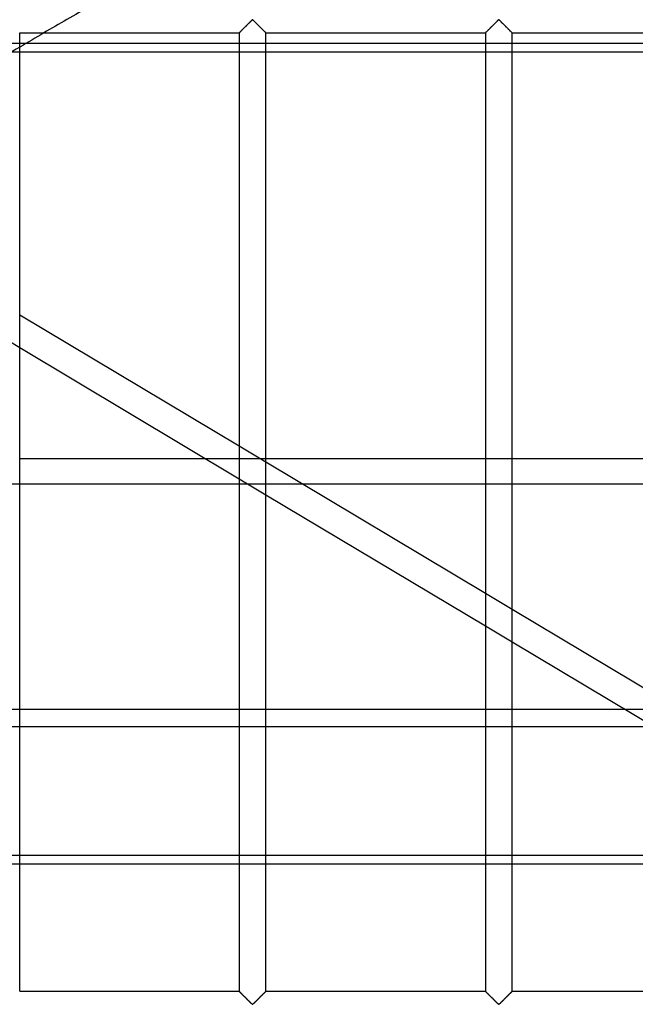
# Model space of a CAD drawing. Header units: millimetres. Extents: x -572 to 572, y -572 to 572.
# Tile 33 of 59: x -273 to -158, y 276 to 459. Entities that reach past the tile are written whole.
import ezdxf

# ---------------------------------------------------------------- set-up
doc = ezdxf.new("R2010")
doc.units = ezdxf.units.MM
doc.layers.add('MAIN-1', color=7, linetype='Continuous')
doc.layers.add('MAIN-2', color=7, linetype='Continuous')

msp = doc.modelspace()

# ---------------------------------------------------------------- linework, layer by layer
at = {"layer": 'MAIN-1'}
for p, q in [((-229.99, 459.06), (-229.89, 459.16)), ((-229.89, 459.16), (-229.8, 459.24)), ((-229.8, 459.24), (-229.69, 459.3)), ((-229.69, 459.3), (-229.61, 459.27)), ((-229.61, 459.27), (-229.56, 459.23)), ((-229.56, 459.23), (-229.51, 459.18)), ((-229.51, 459.18), (-229.45, 459.13)), ((-229.45, 459.13), (-229.4, 459.08)), ((-184.05, 459.06), (-183.96, 459.16)), ((-183.96, 459.16), (-183.86, 459.24)), ((-183.86, 459.24), (-183.75, 459.3)), ((-183.75, 459.3), (-183.68, 459.27)), ((-183.68, 459.27), (-183.62, 459.23)), ((-183.62, 459.23), (-183.57, 459.18)), ((-183.57, 459.18), (-183.52, 459.13)), ((-183.52, 459.13), (-183.46, 459.08)), ((-231.87, 457.19), (-231.78, 457.28)), ((-231.78, 457.28), (-231.68, 457.38)), ((-231.68, 457.38), (-231.58, 457.48)), ((-231.58, 457.48), (-231.47, 457.59)), ((-231.47, 457.59), (-231.37, 457.7)), ((-231.37, 457.7), (-231.25, 457.81)), ((-231.25, 457.81), (-231.14, 457.92)), ((-231.14, 457.92), (-231.02, 458.04)), ((-231.02, 458.04), (-230.9, 458.16)), ((-230.9, 458.16), (-230.78, 458.28)), ((-230.78, 458.28), (-230.66, 458.4)), ((-230.66, 458.4), (-230.54, 458.52)), ((-230.54, 458.52), (-230.42, 458.63)), ((-230.42, 458.63), (-230.31, 458.75)), ((-230.31, 458.75), (-230.2, 458.86)), ((-230.2, 458.86), (-230.09, 458.96)), ((-230.09, 458.96), (-229.99, 459.06)), ((-229.4, 459.08), (-229.34, 459.02)), ((-229.34, 459.02), (-229.28, 458.96)), ((-229.28, 458.96), (-229.22, 458.9)), ((-229.22, 458.9), (-229.16, 458.84)), ((-229.16, 458.84), (-229.09, 458.78)), ((-229.09, 458.78), (-229.03, 458.71)), ((-229.03, 458.71), (-228.96, 458.65)), ((-228.96, 458.65), (-228.9, 458.58)), ((-228.9, 458.58), (-228.83, 458.51)), ((-228.83, 458.51), (-228.76, 458.45)), ((-228.76, 458.45), (-228.69, 458.38)), ((-228.69, 458.38), (-228.62, 458.31)), ((-228.62, 458.31), (-228.56, 458.24)), ((-228.56, 458.24), (-228.49, 458.17)), ((-228.49, 458.17), (-228.42, 458.1)), ((-228.42, 458.1), (-228.35, 458.03)), ((-228.35, 458.03), (-228.28, 457.97)), ((-228.28, 457.97), (-228.21, 457.9)), ((-228.21, 457.9), (-228.15, 457.83)), ((-228.15, 457.83), (-228.08, 457.77)), ((-228.08, 457.77), (-228.02, 457.7)), ((-228.02, 457.7), (-227.95, 457.64)), ((-227.95, 457.64), (-227.89, 457.58)), ((-227.89, 457.58), (-227.83, 457.52)), ((-227.83, 457.52), (-227.77, 457.46)), ((-227.77, 457.46), (-227.71, 457.4)), ((-227.71, 457.4), (-227.66, 457.34)), ((-227.66, 457.34), (-227.6, 457.29)), ((-227.6, 457.29), (-227.55, 457.24)), ((-185.93, 457.19), (-185.84, 457.28)), ((-185.84, 457.28), (-185.74, 457.38)), ((-185.74, 457.38), (-185.64, 457.48)), ((-185.64, 457.48), (-185.54, 457.59)), ((-185.54, 457.59), (-185.43, 457.7)), ((-185.43, 457.7), (-185.32, 457.81)), ((-185.32, 457.81), (-185.2, 457.92)), ((-185.2, 457.92), (-185.08, 458.04)), ((-185.08, 458.04), (-184.96, 458.16)), ((-184.96, 458.16), (-184.84, 458.28)), ((-184.84, 458.28), (-184.72, 458.4)), ((-184.72, 458.4), (-184.6, 458.52)), ((-184.6, 458.52), (-184.49, 458.63)), ((-184.49, 458.63), (-184.37, 458.75)), ((-184.37, 458.75), (-184.26, 458.86)), ((-184.26, 458.86), (-184.15, 458.96)), ((-184.15, 458.96), (-184.05, 459.06)), ((-183.46, 459.08), (-183.4, 459.02)), ((-183.4, 459.02), (-183.34, 458.96)), ((-183.34, 458.96), (-183.28, 458.9)), ((-183.28, 458.9), (-183.22, 458.84)), ((-183.22, 458.84), (-183.16, 458.78)), ((-183.16, 458.78), (-183.09, 458.71)), ((-183.09, 458.71), (-183.02, 458.65)), ((-183.02, 458.65), (-182.96, 458.58)), ((-182.96, 458.58), (-182.89, 458.51)), ((-182.89, 458.51), (-182.82, 458.45)), ((-182.82, 458.45), (-182.76, 458.38)), ((-182.76, 458.38), (-182.69, 458.31)), ((-182.69, 458.31), (-182.62, 458.24)), ((-182.62, 458.24), (-182.55, 458.17)), ((-182.55, 458.17), (-182.48, 458.1)), ((-182.48, 458.1), (-182.41, 458.03)), ((-182.41, 458.03), (-182.34, 457.97)), ((-182.34, 457.97), (-182.28, 457.9)), ((-182.28, 457.9), (-182.21, 457.83)), ((-182.21, 457.83), (-182.14, 457.77)), ((-182.14, 457.77), (-182.08, 457.7)), ((-182.08, 457.7), (-182.02, 457.64)), ((-182.02, 457.64), (-181.95, 457.58)), ((-181.95, 457.58), (-181.89, 457.52)), ((-181.89, 457.52), (-181.83, 457.46)), ((-181.83, 457.46), (-181.78, 457.4)), ((-181.78, 457.4), (-181.72, 457.34)), ((-181.72, 457.34), (-181.66, 457.29)), ((-181.66, 457.29), (-181.61, 457.24)), ((-273.13, 278.12), (-273.13, 456.88)), ((-273.13, 456.88), (-232.19, 456.88)), ((-232.19, 456.88), (-232.19, 278.12)), ((-232.19, 456.88), (-232.18, 456.88)), ((-232.18, 456.88), (-232.16, 456.9)), ((-232.16, 456.9), (-232.12, 456.94)), ((-232.12, 456.94), (-232.08, 456.98)), ((-232.08, 456.98), (-232.02, 457.04)), ((-232.02, 457.04), (-231.95, 457.11)), ((-231.95, 457.11), (-231.87, 457.19)), ((-227.55, 457.24), (-227.5, 457.19)), ((-227.5, 457.19), (-227.45, 457.14)), ((-227.45, 457.14), (-227.41, 457.09)), ((-227.41, 457.09), (-227.37, 457.05)), ((-227.37, 457.05), (-227.33, 457.02)), ((-227.33, 457.02), (-227.3, 456.98)), ((-227.3, 456.98), (-227.27, 456.96)), ((-227.27, 456.96), (-227.25, 456.93)), ((-227.25, 456.93), (-227.22, 456.91)), ((-227.22, 456.91), (-227.21, 456.9)), ((-227.21, 456.9), (-227.2, 456.88)), ((-227.2, 456.88), (-227.19, 456.88)), ((-227.19, 278.12), (-227.19, 456.88)), ((-227.19, 456.88), (-227.19, 456.88)), ((-227.19, 456.88), (-186.25, 456.88)), ((-186.25, 456.88), (-186.25, 278.12)), ((-186.25, 456.88), (-186.24, 456.88)), ((-186.24, 456.88), (-186.22, 456.9)), ((-186.22, 456.9), (-186.19, 456.94)), ((-186.19, 456.94), (-186.14, 456.98)), ((-186.14, 456.98), (-186.08, 457.04)), ((-186.08, 457.04), (-186.01, 457.11)), ((-186.01, 457.11), (-185.93, 457.19)), ((-181.61, 457.24), (-181.56, 457.19)), ((-181.56, 457.19), (-181.51, 457.14)), ((-181.51, 457.14), (-181.47, 457.09)), ((-181.47, 457.09), (-181.43, 457.05)), ((-181.43, 457.05), (-181.39, 457.02)), ((-181.39, 457.02), (-181.36, 456.98)), ((-181.36, 456.98), (-181.33, 456.96)), ((-181.33, 456.96), (-181.31, 456.93)), ((-181.31, 456.93), (-181.29, 456.91)), ((-181.29, 456.91), (-181.27, 456.9)), ((-181.27, 456.9), (-181.26, 456.88)), ((-181.26, 456.88), (-181.25, 456.88)), ((-181.25, 278.12), (-181.25, 456.88)), ((-181.25, 456.88), (-181.25, 456.88)), ((-181.25, 456.88), (-140.31, 456.88)), ((-232.19, 454.87), (-272.02, 454.87)), ((-186.25, 454.87), (-227.19, 454.87)), ((-140.31, 454.87), (-181.25, 454.87)), ((-273.13, 453.33), (-232.19, 453.33)), ((-227.19, 453.33), (-186.25, 453.33)), ((-181.25, 453.33), (-140.31, 453.33)), ((-273.13, 404.29), (-232.19, 379.83)), ((-273.13, 398.17), (-232.19, 373.72)), ((-273.13, 377.49), (-238.51, 377.49)), ((-227.19, 377.49), (-186.25, 377.49)), ((-227.19, 376.85), (-186.25, 352.39)), ((-181.25, 377.49), (-140.31, 377.49)), ((-232.19, 372.74), (-273.13, 372.74)), ((-186.25, 372.74), (-220.32, 372.74)), ((-140.31, 372.74), (-181.25, 372.74)), ((-227.19, 370.73), (-186.25, 346.27)), ((-181.25, 349.4), (-140.31, 324.95)), ((-181.25, 343.29), (-140.31, 318.83)), ((-273.13, 327.49), (-232.19, 327.49)), ((-227.19, 327.49), (-186.25, 327.49)), ((-181.25, 327.49), (-154.81, 327.49)), ((-232.19, 303.44), (-273.13, 303.44)), ((-186.25, 303.44), (-227.19, 303.44)), ((-140.31, 303.44), (-181.25, 303.44)), ((-273.13, 301.9), (-232.19, 301.9)), ((-227.19, 301.9), (-186.25, 301.9)), ((-181.25, 301.9), (-140.31, 301.9)), ((-273.13, 278.12), (-232.19, 278.12)), ((-232.18, 278.12), (-232.19, 278.12)), ((-232.17, 278.1), (-232.18, 278.12)), ((-232.18, 278.12), (-232.18, 278.12)), ((-232.15, 278.09), (-232.17, 278.1)), ((-232.13, 278.07), (-232.15, 278.09)), ((-232.11, 278.04), (-232.13, 278.07)), ((-232.08, 278.02), (-232.11, 278.04)), ((-232.04, 277.98), (-232.08, 278.02)), ((-232.01, 277.95), (-232.04, 277.98)), ((-231.97, 277.91), (-232.01, 277.95)), ((-231.92, 277.86), (-231.97, 277.91)), ((-231.88, 277.81), (-231.92, 277.86)), ((-231.83, 277.76), (-231.88, 277.81)), ((-231.77, 277.71), (-231.83, 277.76)), ((-231.72, 277.66), (-231.77, 277.71)), ((-231.66, 277.6), (-231.72, 277.66)), ((-231.6, 277.54), (-231.66, 277.6)), ((-231.54, 277.48), (-231.6, 277.54)), ((-231.48, 277.42), (-231.54, 277.48)), ((-231.42, 277.36), (-231.48, 277.42)), ((-231.36, 277.3), (-231.42, 277.36)), ((-228.01, 277.3), (-228.12, 277.19)), ((-227.9, 277.41), (-228.01, 277.3)), ((-227.8, 277.52), (-227.9, 277.41)), ((-227.69, 277.62), (-227.8, 277.52)), ((-227.6, 277.72), (-227.69, 277.62)), ((-227.51, 277.81), (-227.6, 277.72)), ((-227.43, 277.89), (-227.51, 277.81)), ((-227.36, 277.96), (-227.43, 277.89)), ((-227.3, 278.02), (-227.36, 277.96)), ((-227.25, 278.06), (-227.3, 278.02)), ((-227.22, 278.1), (-227.25, 278.06)), ((-227.2, 278.12), (-227.22, 278.1)), ((-227.19, 278.12), (-227.2, 278.12)), ((-227.19, 278.12), (-186.25, 278.12)), ((-186.24, 278.12), (-186.25, 278.12)), ((-186.25, 278.12), (-186.25, 278.12)), ((-186.23, 278.1), (-186.24, 278.12)), ((-186.21, 278.09), (-186.23, 278.1)), ((-186.19, 278.07), (-186.21, 278.09)), ((-186.17, 278.04), (-186.19, 278.07)), ((-186.14, 278.02), (-186.17, 278.04)), ((-186.11, 277.98), (-186.14, 278.02)), ((-186.07, 277.95), (-186.11, 277.98)), ((-186.03, 277.91), (-186.07, 277.95)), ((-185.99, 277.86), (-186.03, 277.91)), ((-185.94, 277.81), (-185.99, 277.86)), ((-185.89, 277.76), (-185.94, 277.81)), ((-185.84, 277.71), (-185.89, 277.76)), ((-185.78, 277.66), (-185.84, 277.71)), ((-185.72, 277.6), (-185.78, 277.66)), ((-185.67, 277.54), (-185.72, 277.6)), ((-185.61, 277.48), (-185.67, 277.54)), ((-185.55, 277.42), (-185.61, 277.48)), ((-185.48, 277.36), (-185.55, 277.42)), ((-185.42, 277.3), (-185.48, 277.36)), ((-182.07, 277.3), (-182.18, 277.19)), ((-181.96, 277.41), (-182.07, 277.3)), ((-181.86, 277.52), (-181.96, 277.41)), ((-181.76, 277.62), (-181.86, 277.52)), ((-181.66, 277.72), (-181.76, 277.62)), ((-181.57, 277.81), (-181.66, 277.72)), ((-181.49, 277.89), (-181.57, 277.81)), ((-181.42, 277.96), (-181.49, 277.89)), ((-181.36, 278.02), (-181.42, 277.96)), ((-181.31, 278.06), (-181.36, 278.02)), ((-181.28, 278.1), (-181.31, 278.06)), ((-181.26, 278.12), (-181.28, 278.1)), ((-181.25, 278.12), (-181.26, 278.12)), ((-181.25, 278.12), (-140.31, 278.12)), ((-231.29, 277.23), (-231.36, 277.3)), ((-231.23, 277.17), (-231.29, 277.23)), ((-231.16, 277.1), (-231.23, 277.17)), ((-231.09, 277.03), (-231.16, 277.1)), ((-231.03, 276.97), (-231.09, 277.03)), ((-230.96, 276.9), (-231.03, 276.97)), ((-230.89, 276.83), (-230.96, 276.9)), ((-230.82, 276.76), (-230.89, 276.83)), ((-230.75, 276.69), (-230.82, 276.76)), ((-230.68, 276.62), (-230.75, 276.69)), ((-230.61, 276.55), (-230.68, 276.62)), ((-230.55, 276.49), (-230.61, 276.55)), ((-230.48, 276.42), (-230.55, 276.49)), ((-230.41, 276.35), (-230.48, 276.42)), ((-230.35, 276.29), (-230.41, 276.35)), ((-230.28, 276.22), (-230.35, 276.29)), ((-230.22, 276.16), (-230.28, 276.22)), ((-230.16, 276.1), (-230.22, 276.16)), ((-230.09, 276.04), (-230.16, 276.1)), ((-230.04, 275.98), (-230.09, 276.04)), ((-229.98, 275.92), (-230.04, 275.98)), ((-229.92, 275.87), (-229.98, 275.92)), ((-229.87, 275.82), (-229.92, 275.87)), ((-229.82, 275.77), (-229.87, 275.82)), ((-229.76, 275.73), (-229.82, 275.77)), ((-229.69, 275.7), (-229.76, 275.73)), ((-229.57, 275.76), (-229.69, 275.7)), ((-229.48, 275.84), (-229.57, 275.76)), ((-229.38, 275.94), (-229.48, 275.84)), ((-229.28, 276.04), (-229.38, 275.94)), ((-229.18, 276.14), (-229.28, 276.04)), ((-229.06, 276.25), (-229.18, 276.14)), ((-228.95, 276.37), (-229.06, 276.25)), ((-228.83, 276.48), (-228.95, 276.37)), ((-228.72, 276.6), (-228.83, 276.48)), ((-228.6, 276.72), (-228.72, 276.6)), ((-228.48, 276.84), (-228.6, 276.72)), ((-228.36, 276.96), (-228.48, 276.84)), ((-228.24, 277.08), (-228.36, 276.96)), ((-228.12, 277.19), (-228.24, 277.08)), ((-185.36, 277.23), (-185.42, 277.3)), ((-185.29, 277.17), (-185.36, 277.23)), ((-185.22, 277.1), (-185.29, 277.17)), ((-185.16, 277.03), (-185.22, 277.1)), ((-185.09, 276.97), (-185.16, 277.03)), ((-185.02, 276.9), (-185.09, 276.97)), ((-184.95, 276.83), (-185.02, 276.9)), ((-184.88, 276.76), (-184.95, 276.83)), ((-184.81, 276.69), (-184.88, 276.76)), ((-184.74, 276.62), (-184.81, 276.69)), ((-184.68, 276.55), (-184.74, 276.62)), ((-184.61, 276.49), (-184.68, 276.55)), ((-184.54, 276.42), (-184.61, 276.49)), ((-184.48, 276.35), (-184.54, 276.42)), ((-184.41, 276.29), (-184.48, 276.35)), ((-184.34, 276.22), (-184.41, 276.29)), ((-184.28, 276.16), (-184.34, 276.22)), ((-184.22, 276.1), (-184.28, 276.16)), ((-184.16, 276.04), (-184.22, 276.1)), ((-184.1, 275.98), (-184.16, 276.04)), ((-184.04, 275.92), (-184.1, 275.98)), ((-183.98, 275.87), (-184.04, 275.92)), ((-183.93, 275.82), (-183.98, 275.87)), ((-183.88, 275.77), (-183.93, 275.82)), ((-183.82, 275.73), (-183.88, 275.77)), ((-183.75, 275.7), (-183.82, 275.73)), ((-183.64, 275.76), (-183.75, 275.7)), ((-183.54, 275.84), (-183.64, 275.76)), ((-183.45, 275.94), (-183.54, 275.84)), ((-183.35, 276.04), (-183.45, 275.94)), ((-183.24, 276.14), (-183.35, 276.04)), ((-183.13, 276.25), (-183.24, 276.14)), ((-183.01, 276.37), (-183.13, 276.25)), ((-182.9, 276.48), (-183.01, 276.37)), ((-182.78, 276.6), (-182.9, 276.48)), ((-182.66, 276.72), (-182.78, 276.6)), ((-182.54, 276.84), (-182.66, 276.72)), ((-182.42, 276.96), (-182.54, 276.84)), ((-182.3, 277.08), (-182.42, 276.96)), ((-182.18, 277.19), (-182.3, 277.08))]:
    msp.add_line(p, q, dxfattribs=at)
msp.add_arc((0, 0), 530, 120.4549, 121.0196, dxfattribs=at)
at = {"layer": 'MAIN-2'}
for p, q in [((-229.9, 459.16), (-229.97, 459.08)), ((-229.82, 459.22), (-229.9, 459.16)), ((-229.74, 459.29), (-229.82, 459.22)), ((-229.63, 459.29), (-229.74, 459.29)), ((-229.55, 459.22), (-229.63, 459.29)), ((-229.48, 459.16), (-229.55, 459.22)), ((-229.4, 459.08), (-229.48, 459.16)), ((-183.96, 459.16), (-184.04, 459.08)), ((-183.88, 459.22), (-183.96, 459.16)), ((-183.81, 459.29), (-183.88, 459.22)), ((-183.69, 459.29), (-183.81, 459.29)), ((-183.62, 459.22), (-183.69, 459.29)), ((-183.54, 459.16), (-183.62, 459.22)), ((-183.46, 459.08), (-183.54, 459.16)), ((-231.77, 457.29), (-231.85, 457.22)), ((-231.69, 457.37), (-231.77, 457.29)), ((-231.61, 457.45), (-231.69, 457.37)), ((-231.53, 457.53), (-231.61, 457.45)), ((-231.44, 457.62), (-231.53, 457.53)), ((-231.36, 457.71), (-231.44, 457.62)), ((-231.27, 457.8), (-231.36, 457.71)), ((-231.17, 457.89), (-231.27, 457.8)), ((-231.08, 457.98), (-231.17, 457.89)), ((-230.98, 458.08), (-231.08, 457.98)), ((-230.88, 458.18), (-230.98, 458.08)), ((-230.79, 458.27), (-230.88, 458.18)), ((-230.69, 458.37), (-230.79, 458.27)), ((-230.6, 458.46), (-230.69, 458.37)), ((-230.5, 458.56), (-230.6, 458.46)), ((-230.41, 458.65), (-230.5, 458.56)), ((-230.32, 458.74), (-230.41, 458.65)), ((-230.23, 458.83), (-230.32, 458.74)), ((-230.14, 458.92), (-230.23, 458.83)), ((-230.05, 459), (-230.14, 458.92)), ((-229.97, 459.08), (-230.05, 459)), ((-229.32, 459), (-229.4, 459.08)), ((-229.24, 458.92), (-229.32, 459)), ((-229.15, 458.83), (-229.24, 458.92)), ((-229.06, 458.74), (-229.15, 458.83)), ((-228.97, 458.65), (-229.06, 458.74)), ((-228.87, 458.56), (-228.97, 458.65)), ((-228.78, 458.46), (-228.87, 458.56)), ((-228.68, 458.37), (-228.78, 458.46)), ((-228.59, 458.27), (-228.68, 458.37)), ((-228.49, 458.18), (-228.59, 458.27)), ((-228.39, 458.08), (-228.49, 458.18)), ((-228.3, 457.98), (-228.39, 458.08)), ((-228.2, 457.89), (-228.3, 457.98)), ((-228.11, 457.8), (-228.2, 457.89)), ((-228.02, 457.71), (-228.11, 457.8)), ((-227.93, 457.62), (-228.02, 457.71)), ((-227.85, 457.53), (-227.93, 457.62)), ((-227.76, 457.45), (-227.85, 457.53)), ((-227.68, 457.37), (-227.76, 457.45)), ((-227.6, 457.29), (-227.68, 457.37)), ((-227.53, 457.22), (-227.6, 457.29)), ((-185.83, 457.29), (-185.91, 457.22)), ((-185.76, 457.37), (-185.83, 457.29)), ((-185.68, 457.45), (-185.76, 457.37)), ((-185.59, 457.53), (-185.68, 457.45)), ((-185.51, 457.62), (-185.59, 457.53)), ((-185.42, 457.71), (-185.51, 457.62)), ((-185.33, 457.8), (-185.42, 457.71)), ((-185.23, 457.89), (-185.33, 457.8)), ((-185.14, 457.98), (-185.23, 457.89)), ((-185.04, 458.08), (-185.14, 457.98)), ((-184.95, 458.18), (-185.04, 458.08)), ((-184.85, 458.27), (-184.95, 458.18)), ((-184.75, 458.37), (-184.85, 458.27)), ((-184.66, 458.46), (-184.75, 458.37)), ((-184.56, 458.56), (-184.66, 458.46)), ((-184.47, 458.65), (-184.56, 458.56)), ((-184.38, 458.74), (-184.47, 458.65)), ((-184.29, 458.83), (-184.38, 458.74)), ((-184.2, 458.92), (-184.29, 458.83)), ((-184.12, 459), (-184.2, 458.92)), ((-184.04, 459.08), (-184.12, 459)), ((-183.38, 459), (-183.46, 459.08)), ((-183.3, 458.92), (-183.38, 459)), ((-183.21, 458.83), (-183.3, 458.92)), ((-183.12, 458.74), (-183.21, 458.83)), ((-183.03, 458.65), (-183.12, 458.74)), ((-182.94, 458.56), (-183.03, 458.65)), ((-182.84, 458.46), (-182.94, 458.56)), ((-182.75, 458.37), (-182.84, 458.46)), ((-182.65, 458.27), (-182.75, 458.37)), ((-182.55, 458.18), (-182.65, 458.27)), ((-182.46, 458.08), (-182.55, 458.18)), ((-182.36, 457.98), (-182.46, 458.08)), ((-182.27, 457.89), (-182.36, 457.98)), ((-182.17, 457.8), (-182.27, 457.89)), ((-182.08, 457.71), (-182.17, 457.8)), ((-181.99, 457.62), (-182.08, 457.71)), ((-181.91, 457.53), (-181.99, 457.62)), ((-181.82, 457.45), (-181.91, 457.53)), ((-181.74, 457.37), (-181.82, 457.45)), ((-181.67, 457.29), (-181.74, 457.37)), ((-181.59, 457.22), (-181.67, 457.29)), ((-232.18, 456.88), (-232.19, 456.88)), ((-232.17, 456.89), (-232.18, 456.88)), ((-232.15, 456.92), (-232.17, 456.89)), ((-232.12, 456.95), (-232.15, 456.92)), ((-232.08, 456.99), (-232.12, 456.95)), ((-232.03, 457.03), (-232.08, 456.99)), ((-231.97, 457.09), (-232.03, 457.03)), ((-231.91, 457.15), (-231.97, 457.09)), ((-231.85, 457.22), (-231.91, 457.15)), ((-227.46, 457.15), (-227.53, 457.22)), ((-227.4, 457.09), (-227.46, 457.15)), ((-227.35, 457.03), (-227.4, 457.09)), ((-227.3, 456.99), (-227.35, 457.03)), ((-227.26, 456.95), (-227.3, 456.99)), ((-227.23, 456.92), (-227.26, 456.95)), ((-227.21, 456.89), (-227.23, 456.92)), ((-227.19, 456.88), (-227.21, 456.89)), ((-227.19, 456.88), (-227.19, 456.88)), ((-186.24, 456.88), (-186.25, 456.88)), ((-186.23, 456.89), (-186.24, 456.88)), ((-186.21, 456.92), (-186.23, 456.89)), ((-186.18, 456.95), (-186.21, 456.92)), ((-186.14, 456.99), (-186.18, 456.95)), ((-186.09, 457.03), (-186.14, 456.99)), ((-186.04, 457.09), (-186.09, 457.03)), ((-185.98, 457.15), (-186.04, 457.09)), ((-185.91, 457.22), (-185.98, 457.15)), ((-181.52, 457.15), (-181.59, 457.22)), ((-181.46, 457.09), (-181.52, 457.15)), ((-181.41, 457.03), (-181.46, 457.09)), ((-181.36, 456.99), (-181.41, 457.03)), ((-181.32, 456.95), (-181.36, 456.99)), ((-181.29, 456.92), (-181.32, 456.95)), ((-181.27, 456.89), (-181.29, 456.92)), ((-181.26, 456.88), (-181.27, 456.89)), ((-181.25, 456.88), (-181.26, 456.88)), ((-272.02, 454.87), (-389.42, 454.87)), ((-227.19, 454.87), (-232.19, 454.87)), ((-181.25, 454.87), (-186.25, 454.87)), ((-389.42, 453.33), (-273.13, 453.33)), ((-232.19, 453.33), (-227.19, 453.33)), ((-186.25, 453.33), (-181.25, 453.33)), ((-278.12, 401.16), (-273.13, 398.17)), ((-232.19, 379.83), (-227.19, 376.85)), ((-238.51, 377.49), (-227.19, 377.49)), ((-186.25, 377.49), (-181.25, 377.49)), ((-232.19, 373.72), (-227.19, 370.73)), ((-273.13, 372.74), (-278.12, 372.74)), ((-220.32, 372.74), (-232.19, 372.74)), ((-181.25, 372.74), (-186.25, 372.74)), ((-186.25, 352.39), (-181.25, 349.4)), ((-186.25, 346.27), (-181.25, 343.29)), ((527.5, 330.7), (-527.5, 330.7)), ((-278.12, 327.49), (-273.13, 327.49)), ((-232.19, 327.49), (-227.19, 327.49)), ((-186.25, 327.49), (-181.25, 327.49)), ((-273.13, 303.44), (-278.12, 303.44)), ((-227.19, 303.44), (-232.19, 303.44)), ((-181.25, 303.44), (-186.25, 303.44)), ((-278.12, 301.9), (-273.13, 301.9)), ((-232.19, 301.9), (-227.19, 301.9)), ((-186.25, 301.9), (-181.25, 301.9)), ((-232.19, 278.12), (-232.18, 278.12)), ((-232.18, 278.12), (-232.17, 278.11)), ((-232.17, 278.11), (-232.15, 278.08)), ((-232.15, 278.08), (-232.12, 278.05)), ((-232.12, 278.05), (-232.08, 278.01)), ((-232.08, 278.01), (-232.03, 277.97)), ((-232.03, 277.97), (-231.97, 277.91)), ((-231.97, 277.91), (-231.91, 277.85)), ((-231.91, 277.85), (-231.85, 277.78)), ((-231.85, 277.78), (-231.77, 277.71)), ((-231.77, 277.71), (-231.69, 277.63)), ((-231.69, 277.63), (-231.61, 277.55)), ((-231.61, 277.55), (-231.53, 277.47)), ((-231.53, 277.47), (-231.44, 277.38)), ((-231.44, 277.38), (-231.36, 277.29)), ((-228.02, 277.29), (-227.93, 277.38)), ((-227.93, 277.38), (-227.85, 277.47)), ((-227.85, 277.47), (-227.76, 277.55)), ((-227.76, 277.55), (-227.68, 277.63)), ((-227.68, 277.63), (-227.6, 277.71)), ((-227.6, 277.71), (-227.53, 277.78)), ((-227.53, 277.78), (-227.46, 277.85)), ((-227.46, 277.85), (-227.4, 277.91)), ((-227.4, 277.91), (-227.35, 277.97)), ((-227.35, 277.97), (-227.3, 278.01)), ((-227.3, 278.01), (-227.26, 278.05)), ((-227.26, 278.05), (-227.23, 278.08)), ((-227.23, 278.08), (-227.21, 278.11)), ((-227.21, 278.11), (-227.19, 278.12)), ((-227.19, 278.12), (-227.19, 278.12)), ((-186.25, 278.12), (-186.24, 278.12)), ((-186.24, 278.12), (-186.23, 278.11)), ((-186.23, 278.11), (-186.21, 278.08)), ((-186.21, 278.08), (-186.18, 278.05)), ((-186.18, 278.05), (-186.14, 278.01)), ((-186.14, 278.01), (-186.09, 277.97)), ((-186.09, 277.97), (-186.04, 277.91)), ((-186.04, 277.91), (-185.98, 277.85)), ((-185.98, 277.85), (-185.91, 277.78)), ((-185.91, 277.78), (-185.83, 277.71)), ((-185.83, 277.71), (-185.76, 277.63)), ((-185.76, 277.63), (-185.68, 277.55)), ((-185.68, 277.55), (-185.59, 277.47)), ((-185.59, 277.47), (-185.51, 277.38)), ((-185.51, 277.38), (-185.42, 277.29)), ((-182.08, 277.29), (-181.99, 277.38)), ((-181.99, 277.38), (-181.91, 277.47)), ((-181.91, 277.47), (-181.82, 277.55)), ((-181.82, 277.55), (-181.74, 277.63)), ((-181.74, 277.63), (-181.67, 277.71)), ((-181.67, 277.71), (-181.59, 277.78)), ((-181.59, 277.78), (-181.52, 277.85)), ((-181.52, 277.85), (-181.46, 277.91)), ((-181.46, 277.91), (-181.41, 277.97)), ((-181.41, 277.97), (-181.36, 278.01)), ((-181.36, 278.01), (-181.32, 278.05)), ((-181.32, 278.05), (-181.29, 278.08)), ((-181.29, 278.08), (-181.27, 278.11)), ((-181.27, 278.11), (-181.26, 278.12)), ((-181.26, 278.12), (-181.25, 278.12)), ((-231.36, 277.29), (-231.27, 277.2)), ((-231.27, 277.2), (-231.17, 277.11)), ((-231.17, 277.11), (-231.08, 277.02)), ((-231.08, 277.02), (-230.98, 276.92)), ((-230.98, 276.92), (-230.88, 276.82)), ((-230.88, 276.82), (-230.79, 276.73)), ((-230.79, 276.73), (-230.69, 276.63)), ((-230.69, 276.63), (-230.6, 276.54)), ((-230.6, 276.54), (-230.5, 276.44)), ((-230.5, 276.44), (-230.41, 276.35)), ((-230.41, 276.35), (-230.32, 276.26)), ((-230.32, 276.26), (-230.23, 276.17)), ((-230.23, 276.17), (-230.14, 276.08)), ((-230.14, 276.08), (-230.05, 276)), ((-230.05, 276), (-229.97, 275.92)), ((-229.97, 275.92), (-229.9, 275.84)), ((-229.9, 275.84), (-229.82, 275.78)), ((-229.82, 275.78), (-229.74, 275.71)), ((-229.74, 275.71), (-229.63, 275.71)), ((-229.63, 275.71), (-229.55, 275.78)), ((-229.55, 275.78), (-229.48, 275.84)), ((-229.48, 275.84), (-229.4, 275.92)), ((-229.4, 275.92), (-229.32, 276)), ((-229.32, 276), (-229.24, 276.08)), ((-229.24, 276.08), (-229.15, 276.17)), ((-229.15, 276.17), (-229.06, 276.26)), ((-229.06, 276.26), (-228.97, 276.35)), ((-228.97, 276.35), (-228.87, 276.44)), ((-228.87, 276.44), (-228.78, 276.54)), ((-228.78, 276.54), (-228.68, 276.63)), ((-228.68, 276.63), (-228.59, 276.73)), ((-228.59, 276.73), (-228.49, 276.82)), ((-228.49, 276.82), (-228.39, 276.92)), ((-228.39, 276.92), (-228.3, 277.02)), ((-228.3, 277.02), (-228.2, 277.11)), ((-228.2, 277.11), (-228.11, 277.2)), ((-228.11, 277.2), (-228.02, 277.29)), ((-185.42, 277.29), (-185.33, 277.2)), ((-185.33, 277.2), (-185.23, 277.11)), ((-185.23, 277.11), (-185.14, 277.02)), ((-185.14, 277.02), (-185.04, 276.92)), ((-185.04, 276.92), (-184.95, 276.82)), ((-184.95, 276.82), (-184.85, 276.73)), ((-184.85, 276.73), (-184.75, 276.63)), ((-184.75, 276.63), (-184.66, 276.54)), ((-184.66, 276.54), (-184.56, 276.44)), ((-184.56, 276.44), (-184.47, 276.35)), ((-184.47, 276.35), (-184.38, 276.26)), ((-184.38, 276.26), (-184.29, 276.17)), ((-184.29, 276.17), (-184.2, 276.08)), ((-184.2, 276.08), (-184.12, 276)), ((-184.12, 276), (-184.04, 275.92)), ((-184.04, 275.92), (-183.96, 275.84)), ((-183.96, 275.84), (-183.88, 275.78)), ((-183.88, 275.78), (-183.81, 275.71)), ((-183.81, 275.71), (-183.69, 275.71)), ((-183.69, 275.71), (-183.62, 275.78)), ((-183.62, 275.78), (-183.54, 275.84)), ((-183.54, 275.84), (-183.46, 275.92)), ((-183.46, 275.92), (-183.38, 276)), ((-183.38, 276), (-183.3, 276.08)), ((-183.3, 276.08), (-183.21, 276.17)), ((-183.21, 276.17), (-183.12, 276.26)), ((-183.12, 276.26), (-183.03, 276.35)), ((-183.03, 276.35), (-182.94, 276.44)), ((-182.94, 276.44), (-182.84, 276.54)), ((-182.84, 276.54), (-182.75, 276.63)), ((-182.75, 276.63), (-182.65, 276.73)), ((-182.65, 276.73), (-182.55, 276.82)), ((-182.55, 276.82), (-182.46, 276.92)), ((-182.46, 276.92), (-182.36, 277.02)), ((-182.36, 277.02), (-182.27, 277.11)), ((-182.27, 277.11), (-182.17, 277.2)), ((-182.17, 277.2), (-182.08, 277.29))]:
    msp.add_line(p, q, dxfattribs=at)
for start, end in [(119.371, 120.4549), (121.0196, 121.6522)]:
    msp.add_arc((0, 0), 530, start, end, dxfattribs=at)

doc.saveas('drawing.dxf')
